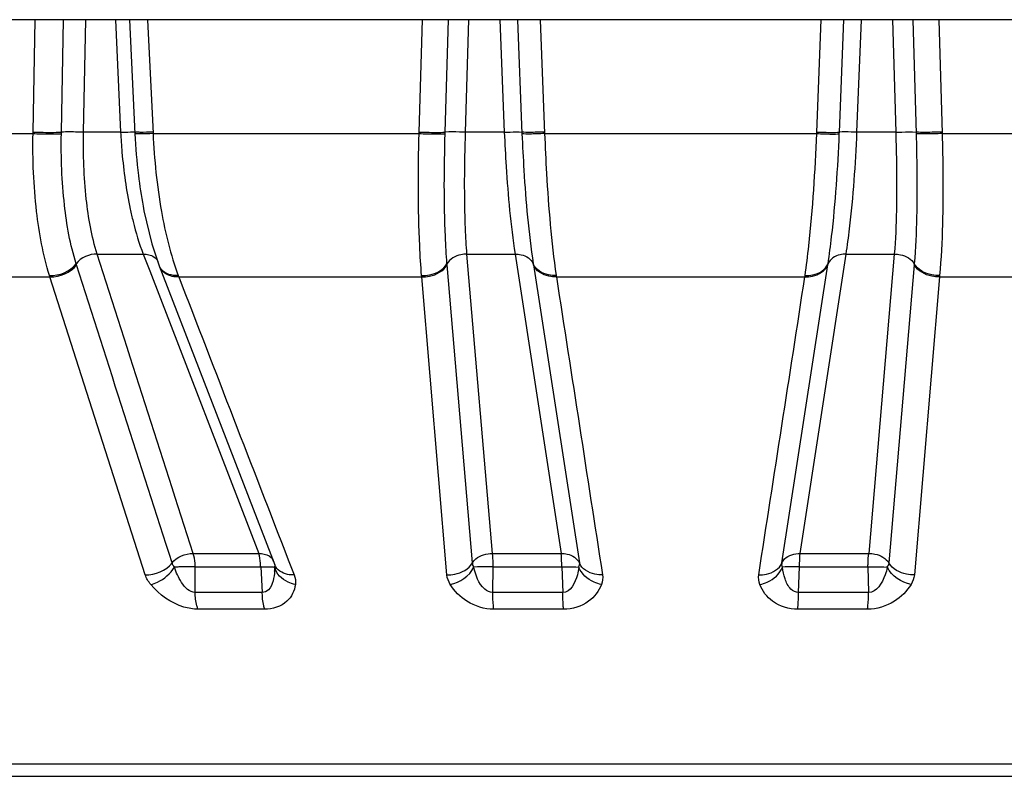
# Model space of a CAD drawing. Header units: millimetres. Extents: x 0 to 4000, y 0 to 3000.
# Tile 31 of 119: x 1566.51 to 1576.25, y 378.76 to 386.24. Entities that reach past the tile are written whole.
import ezdxf

# ---------------------------------------------------------------- set-up
doc = ezdxf.new("R2010")
doc.units = ezdxf.units.MM
doc.header["$LTSCALE"] = 219.99956
doc.layers.get('0').update_dxf_attribs({"linetype": 'CONTINUOUS'})
doc.layers.add('SUPERFICI', color=7, linetype='CONTINUOUS')

msp = doc.modelspace()

# ---------------------------------------------------------------- linework, layer by layer
at = {"color": 7, "linetype": 'CONTINUOUS'}
for p, q in [((1611.526, 386.2404), (1354.5717, 386.2404)), ((1567.7316, 384.398), (1567.7317, 384.3971)), ((1567.819, 384.0249), (1567.8917, 383.8074)), ((1567.8916, 383.8076), (1569.0349, 380.8501)), ((1560.7368, 378.7607), (1585.3609, 378.7607))]:
    msp.add_line(p, q, dxfattribs=at)
at = {"color": 9, "linetype": 'CONTINUOUS'}
for p, q in [((1566.6435, 385.1301), (1566.6652, 386.2404)), ((1566.9236, 385.1289), (1566.9452, 386.2404)), ((1567.1434, 385.128), (1567.1648, 386.2404)), ((1567.4577, 386.2404), (1567.5094, 385.128)), ((1567.5972, 386.2404), (1567.6499, 385.113)), ((1567.7769, 386.2404), (1567.8301, 385.1149)), ((1570.4627, 385.1301), (1570.4963, 386.2404)), ((1570.7203, 385.1289), (1570.7536, 386.2404)), ((1570.9218, 385.128), (1570.9549, 386.2404)), ((1571.2612, 386.2404), (1571.3045, 385.128)), ((1571.4354, 386.2404), (1571.4796, 385.113)), ((1571.6588, 386.2404), (1571.7034, 385.1149)), ((1574.3949, 385.1301), (1574.4389, 386.2404)), ((1574.6187, 385.1289), (1574.6623, 386.2404)), ((1574.7932, 385.128), (1574.8365, 386.2404)), ((1575.1428, 386.2404), (1575.1759, 385.128)), ((1575.3441, 386.2404), (1575.3779, 385.113)), ((1575.6014, 386.2404), (1575.6354, 385.1149)), ((1564.1849, 385.1149), (1566.6432, 385.1149)), ((1566.6432, 385.1149), (1566.6435, 385.1301)), ((1566.9233, 385.113), (1566.9236, 385.1289)), ((1567.8301, 385.1149), (1570.4622, 385.1149)), ((1570.4622, 385.1149), (1570.4627, 385.1301)), ((1570.7198, 385.113), (1570.7203, 385.1289)), ((1571.7034, 385.1149), (1574.3943, 385.1149)), ((1574.3943, 385.1149), (1574.3949, 385.1301)), ((1574.6181, 385.113), (1574.6187, 385.1289)), ((1575.6354, 385.1149), (1578.2676, 385.1149)), ((1567.0737, 383.8163), (1567.0699, 383.8281)), ((1570.7388, 383.8163), (1570.7378, 383.8281)), ((1570.9893, 380.8696), (1570.7388, 383.8163)), ((1571.5909, 383.8281), (1571.5927, 383.8163)), ((1571.5927, 383.8163), (1572.0468, 380.8696)), ((1574.0509, 380.8696), (1574.5049, 383.8163)), ((1574.5049, 383.8163), (1574.5068, 383.8281)), ((1575.3589, 383.8163), (1575.1084, 380.8696)), ((1575.3598, 383.8281), (1575.3589, 383.8163)), ((1564.5657, 383.6974), (1566.8108, 383.6974)), ((1566.8108, 383.6974), (1566.8064, 383.7109)), ((1567.7536, 380.7522), (1566.8108, 383.6974)), ((1568.0794, 383.7109), (1568.0844, 383.6974)), ((1568.0844, 383.6974), (1570.4882, 383.6974)), ((1570.4882, 383.6974), (1570.487, 383.7109)), ((1570.7371, 380.7522), (1570.4882, 383.6974)), ((1571.8182, 383.7109), (1571.8201, 383.6974)), ((1571.8201, 383.6974), (1574.2776, 383.6974)), ((1574.2776, 383.6974), (1574.2795, 383.7109)), ((1575.6095, 383.6974), (1575.3606, 380.7522)), ((1575.6107, 383.7109), (1575.6095, 383.6974)), ((1575.6095, 383.6974), (1578.0132, 383.6974)), ((1569.1676, 380.9015), (1569.2254, 380.7522)), ((1568.2466, 380.5789), (1568.248, 380.8305)), ((1568.895, 380.8305), (1568.9102, 380.5789)), ((1569.0332, 380.8278), (1569.0348, 380.8273)), ((1571.1897, 380.5789), (1571.196, 380.8305)), ((1571.8727, 380.8305), (1571.8836, 380.5789)), ((1574.2141, 380.5789), (1574.225, 380.8305)), ((1574.9017, 380.8305), (1574.908, 380.5789)), ((1568.9102, 380.5789), (1568.2466, 380.5789)), ((1571.8836, 380.5789), (1571.1897, 380.5789)), ((1574.908, 380.5789), (1574.2141, 380.5789)), ((1568.9343, 380.4125), (1568.2746, 380.4125)), ((1571.8904, 380.4125), (1571.2005, 380.4125)), ((1574.8971, 380.4125), (1574.2073, 380.4125)), ((1560.4074, 378.8845), (1585.6903, 378.8845))]:
    msp.add_line(p, q, dxfattribs=at)
at = {"color": 7, "linetype": 'CONTINUOUS'}
msp.add_lwpolyline([(1567.7317, 384.3971), (1567.7405, 384.3515), (1567.819, 384.0249)], dxfattribs=at)
at = {"color": 9, "linetype": 'CONTINUOUS'}
for centre, radius, start, end in [((1573.3594, 385.3935), 5.7163, 182.81186, 186.95038), ((1567.7864, 383.8082), 0.1013, 21.22434, 26.31247), ((1568.008, 383.8526), 0.1247, 201.24354, 206.93488), ((1568.9293, 380.8483), 0.1021, 21.18199, 33.57572), ((1568.3222, 380.841), 0.7127, 355.91801, 358.90442)]:
    msp.add_arc(centre, radius, start, end, dxfattribs=at)
at = {"color": 7, "linetype": 'CONTINUOUS'}
msp.add_arc((1572.6198, 385.3017), 4.9711, 186.93212, 190.47399, dxfattribs=at)
at = {"color": 9, "linetype": 'CONTINUOUS'}
for points, knots in [([(1566.8064, 383.7109), (1566.7411, 383.9166), (1566.6579, 384.3852), (1566.6386, 384.8583), (1566.6432, 385.1149)], [0, 0, 0, 0, 0.456737, 1, 1, 1, 1]), ([(1566.6432, 385.1149), (1566.6685, 385.1139), (1566.7618, 385.111), (1566.8553, 385.1099), (1566.9233, 385.113)], [0, 0, 0, 0, 0.270943, 1, 1, 1, 1]), ([(1566.6435, 385.1301), (1566.6688, 385.1291), (1566.7621, 385.1265), (1566.8556, 385.1257), (1566.9236, 385.1289)], [0, 0, 0, 0, 0.270916, 1, 1, 1, 1]), ([(1567.0699, 383.8281), (1567.0107, 384.0161), (1566.9357, 384.4451), (1566.9188, 384.8779), (1566.9233, 385.113)], [0, 0, 0, 0, 0.455954, 1, 1, 1, 1]), ([(1567.1434, 385.128), (1567.1234, 385.1288), (1567.0502, 385.1307), (1566.9769, 385.1314), (1566.9236, 385.1289)], [0, 0, 0, 0, 0.272361, 1, 1, 1, 1]), ([(1567.5094, 385.128), (1567.5422, 385.1292), (1567.5864, 385.1241), (1567.6374, 385.1361), (1567.6492, 385.1289)], [0, 0, 0, 0, 0.703863, 1, 1, 1, 1]), ([(1567.8294, 385.1301), (1567.7871, 385.1285), (1567.7312, 385.1244), (1567.673, 385.1285), (1567.6536, 385.1262), (1567.6492, 385.1289)], [0, 0, 0, 0, 0.702936, 0.913168, 1, 1, 1, 1]), ([(1567.8301, 385.1149), (1567.7879, 385.1132), (1567.732, 385.109), (1567.6737, 385.1128), (1567.6544, 385.1103), (1567.6499, 385.113)], [0, 0, 0, 0, 0.703078, 0.913288, 1, 1, 1, 1]), ([(1567.8301, 385.1149), (1567.8418, 384.8572), (1567.8912, 384.3823), (1568.0026, 383.9156), (1568.0794, 383.7109)], [0, 0, 0, 0, 0.541206, 1, 1, 1, 1]), ([(1570.487, 383.7109), (1570.4785, 383.8086), (1570.4499, 384.2761), (1570.4517, 384.7449), (1570.4622, 385.1149)], [0, 0, 0, 0, 0.209464, 1, 1, 1, 1]), ([(1570.4622, 385.1149), (1570.488, 385.1139), (1570.5738, 385.1115), (1570.6598, 385.1092), (1570.7198, 385.113)], [0, 0, 0, 0, 0.300001, 1, 1, 1, 1]), ([(1570.4627, 385.1301), (1570.4885, 385.1291), (1570.5743, 385.1269), (1570.6603, 385.125), (1570.7203, 385.1289)], [0, 0, 0, 0, 0.299967, 1, 1, 1, 1]), ([(1570.7378, 383.8281), (1570.7306, 383.9173), (1570.7064, 384.3452), (1570.7094, 384.7742), (1570.7198, 385.113)], [0, 0, 0, 0, 0.208889, 1, 1, 1, 1]), ([(1570.9218, 385.128), (1570.9016, 385.1287), (1570.8344, 385.1304), (1570.7671, 385.1319), (1570.7203, 385.1289)], [0, 0, 0, 0, 0.301165, 1, 1, 1, 1]), ([(1571.3045, 385.128), (1571.3241, 385.1287), (1571.3822, 385.1298), (1571.4407, 385.1333), (1571.479, 385.1289)], [0, 0, 0, 0, 0.337455, 1, 1, 1, 1]), ([(1571.7027, 385.1301), (1571.6777, 385.1292), (1571.6032, 385.1277), (1571.5282, 385.1232), (1571.479, 385.1289)], [0, 0, 0, 0, 0.336339, 1, 1, 1, 1]), ([(1571.7034, 385.1149), (1571.6783, 385.114), (1571.6038, 385.1123), (1571.5288, 385.1075), (1571.4796, 385.113)], [0, 0, 0, 0, 0.336389, 1, 1, 1, 1]), ([(1571.4796, 385.113), (1571.4846, 384.9925), (1571.5072, 384.5631), (1571.5435, 384.1338), (1571.5909, 383.8281)], [0, 0, 0, 0, 0.280558, 1, 1, 1, 1]), ([(1571.7034, 385.1149), (1571.7084, 384.9835), (1571.7313, 384.5144), (1571.7689, 384.0454), (1571.8182, 383.7109)], [0, 0, 0, 0, 0.280129, 1, 1, 1, 1]), ([(1574.2795, 383.7109), (1574.2939, 383.8085), (1574.3513, 384.2748), (1574.3803, 384.7442), (1574.3943, 385.1149)], [0, 0, 0, 0, 0.210032, 1, 1, 1, 1]), ([(1574.3943, 385.1149), (1574.4194, 385.114), (1574.4939, 385.1123), (1574.5689, 385.1075), (1574.6181, 385.113)], [0, 0, 0, 0, 0.336389, 1, 1, 1, 1]), ([(1574.3949, 385.1301), (1574.42, 385.1292), (1574.4945, 385.1277), (1574.5695, 385.1232), (1574.6187, 385.1289)], [0, 0, 0, 0, 0.336339, 1, 1, 1, 1]), ([(1574.5068, 383.8281), (1574.5206, 383.9171), (1574.5759, 384.3437), (1574.6041, 384.7734), (1574.6181, 385.113)], [0, 0, 0, 0, 0.209599, 1, 1, 1, 1]), ([(1574.7932, 385.128), (1574.7735, 385.1287), (1574.7155, 385.1298), (1574.657, 385.1333), (1574.6187, 385.1289)], [0, 0, 0, 0, 0.337455, 1, 1, 1, 1]), ([(1575.1759, 385.128), (1575.1961, 385.1287), (1575.2633, 385.1304), (1575.3306, 385.1319), (1575.3774, 385.1289)], [0, 0, 0, 0, 0.301165, 1, 1, 1, 1]), ([(1575.3779, 385.113), (1575.3816, 384.9926), (1575.39, 384.5643), (1575.3849, 384.135), (1575.3598, 383.8281)], [0, 0, 0, 0, 0.281263, 1, 1, 1, 1]), ([(1575.635, 385.1301), (1575.6092, 385.1291), (1575.5234, 385.1269), (1575.4374, 385.125), (1575.3774, 385.1289)], [0, 0, 0, 0, 0.299967, 1, 1, 1, 1]), ([(1575.6354, 385.1149), (1575.6097, 385.1139), (1575.5239, 385.1115), (1575.4379, 385.1092), (1575.3779, 385.113)], [0, 0, 0, 0, 0.300001, 1, 1, 1, 1]), ([(1575.6354, 385.1149), (1575.6392, 384.9836), (1575.6471, 384.5155), (1575.6399, 384.0464), (1575.6107, 383.7109)], [0, 0, 0, 0, 0.280731, 1, 1, 1, 1]), ([(1570.9352, 383.9232), (1570.9149, 383.9236), (1570.8408, 383.9172), (1570.7655, 383.875), (1570.7378, 383.8281)], [0, 0, 0, 0, 0.271552, 1, 1, 1, 1]), ([(1571.4121, 383.9232), (1571.432, 383.9236), (1571.5007, 383.9184), (1571.5723, 383.8742), (1571.5909, 383.8281)], [0, 0, 0, 0, 0.284932, 1, 1, 1, 1]), ([(1574.6855, 383.9232), (1574.6657, 383.9236), (1574.597, 383.9184), (1574.5254, 383.8742), (1574.5068, 383.8281)], [0, 0, 0, 0, 0.284932, 1, 1, 1, 1]), ([(1575.1624, 383.9232), (1575.1827, 383.9236), (1575.2569, 383.9172), (1575.3322, 383.875), (1575.3598, 383.8281)], [0, 0, 0, 0, 0.271552, 1, 1, 1, 1]), ([(1570.487, 383.7109), (1570.5127, 383.7099), (1570.6064, 383.7168), (1570.7026, 383.7689), (1570.7378, 383.8281)], [0, 0, 0, 0, 0.271854, 1, 1, 1, 1]), ([(1570.4882, 383.6974), (1570.5139, 383.6966), (1570.6078, 383.7038), (1570.7038, 383.7569), (1570.7388, 383.8163)], [0, 0, 0, 0, 0.271225, 1, 1, 1, 1]), ([(1571.8182, 383.7109), (1571.793, 383.71), (1571.7063, 383.7152), (1571.6145, 383.7699), (1571.5909, 383.8281)], [0, 0, 0, 0, 0.285809, 1, 1, 1, 1]), ([(1571.8201, 383.6974), (1571.795, 383.6966), (1571.7079, 383.7022), (1571.6163, 383.7578), (1571.5927, 383.8163)], [0, 0, 0, 0, 0.284878, 1, 1, 1, 1]), ([(1574.2776, 383.6974), (1574.3027, 383.6966), (1574.3898, 383.7022), (1574.4814, 383.7578), (1574.5049, 383.8163)], [0, 0, 0, 0, 0.284878, 1, 1, 1, 1]), ([(1574.2795, 383.7109), (1574.3046, 383.71), (1574.3914, 383.7152), (1574.4832, 383.7699), (1574.5068, 383.8281)], [0, 0, 0, 0, 0.285809, 1, 1, 1, 1]), ([(1575.6095, 383.6974), (1575.5838, 383.6966), (1575.4899, 383.7038), (1575.3939, 383.7569), (1575.3589, 383.8163)], [0, 0, 0, 0, 0.271225, 1, 1, 1, 1]), ([(1575.6107, 383.7109), (1575.585, 383.7099), (1575.4913, 383.7168), (1575.395, 383.7689), (1575.3598, 383.8281)], [0, 0, 0, 0, 0.271854, 1, 1, 1, 1]), ([(1568.0844, 383.6974), (1568.0632, 383.6967), (1567.991, 383.7003), (1567.9151, 383.7471), (1567.8964, 383.7954)], [0, 0, 0, 0, 0.290916, 1, 1, 1, 1]), ([(1570.9893, 380.8696), (1570.9982, 380.8844), (1571.0484, 380.9416), (1571.1296, 380.9651), (1571.1874, 380.9635)], [0, 0, 0, 0, 0.229986, 1, 1, 1, 1]), ([(1571.8672, 380.9635), (1571.887, 380.9641), (1571.9558, 380.9592), (1572.0277, 380.9156), (1572.0468, 380.8696)], [0, 0, 0, 0, 0.284631, 1, 1, 1, 1]), ([(1574.0509, 380.8696), (1574.0569, 380.8841), (1574.0974, 380.9435), (1574.1762, 380.965), (1574.2305, 380.9635)], [0, 0, 0, 0, 0.22502, 1, 1, 1, 1]), ([(1574.9103, 380.9635), (1574.9306, 380.9641), (1575.0048, 380.958), (1575.0803, 380.9163), (1575.1084, 380.8696)], [0, 0, 0, 0, 0.271165, 1, 1, 1, 1]), ([(1567.8075, 380.6571), (1567.8301, 380.6621), (1567.9223, 380.6958), (1568.0017, 380.7643), (1568.0417, 380.8273)], [0, 0, 0, 0, 0.23648, 1, 1, 1, 1]), ([(1568.248, 380.8305), (1568.1941, 380.8326), (1568.1252, 380.8327), (1568.0565, 380.8286), (1568.0417, 380.8273)], [0, 0, 0, 0, 0.783607, 1, 1, 1, 1]), ([(1568.2466, 380.5789), (1568.191, 380.5763), (1568.0999, 380.6791), (1568.0597, 380.7753), (1568.0417, 380.8273)], [0, 0, 0, 0, 0.502223, 1, 1, 1, 1]), ([(1568.9604, 380.832), (1568.9664, 380.832), (1568.9861, 380.8319), (1569.0058, 380.8314), (1569.0194, 380.8301)], [0, 0, 0, 0, 0.305186, 1, 1, 1, 1]), ([(1569.0194, 380.8301), (1569.0221, 380.8298), (1569.0267, 380.8292), (1569.0313, 380.8284), (1569.0332, 380.8278)], [0, 0, 0, 0, 0.579494, 1, 1, 1, 1]), ([(1569.0352, 380.8426), (1569.035, 380.8404), (1569.0337, 380.8358), (1569.0309, 380.8319), (1569.0292, 380.8301)], [0, 0, 0, 0, 0.475487, 1, 1, 1, 1]), ([(1569.0342, 380.8549), (1569.0347, 380.8529), (1569.0355, 380.8488), (1569.0355, 380.8446), (1569.0352, 380.8426)], [0, 0, 0, 0, 0.509893, 1, 1, 1, 1]), ([(1569.2381, 380.6571), (1569.2131, 380.6617), (1569.1264, 380.6875), (1569.0479, 380.763), (1569.0348, 380.8273)], [0, 0, 0, 0, 0.279375, 1, 1, 1, 1]), ([(1569.2254, 380.7522), (1569.204, 380.7512), (1569.131, 380.7543), (1569.0539, 380.8013), (1569.0349, 380.8501)], [0, 0, 0, 0, 0.291206, 1, 1, 1, 1]), ([(1570.7371, 380.7522), (1570.7628, 380.7511), (1570.8571, 380.7577), (1570.9537, 380.8102), (1570.9893, 380.8696)], [0, 0, 0, 0, 0.270776, 1, 1, 1, 1]), ([(1571.196, 380.8305), (1571.1775, 380.8312), (1571.1135, 380.8325), (1571.0492, 380.8324), (1571.0038, 380.8273)], [0, 0, 0, 0, 0.28847, 1, 1, 1, 1]), ([(1571.1897, 380.5789), (1571.1613, 380.5775), (1571.0559, 380.6362), (1571.023, 380.7495), (1571.0038, 380.8273)], [0, 0, 0, 0, 0.261879, 1, 1, 1, 1]), ([(1571.8727, 380.8305), (1571.8907, 380.8311), (1571.9472, 380.8321), (1572.0043, 380.8337), (1572.0423, 380.8273)], [0, 0, 0, 0, 0.31859, 1, 1, 1, 1]), ([(1572.0423, 380.8273), (1572.0388, 380.8018), (1572.0232, 380.7084), (1571.9584, 380.5755), (1571.8836, 380.5789)], [0, 0, 0, 0, 0.256199, 1, 1, 1, 1]), ([(1572.2658, 380.6571), (1572.2406, 380.6618), (1572.1494, 380.6899), (1572.0664, 380.7615), (1572.0423, 380.8273)], [0, 0, 0, 0, 0.2681, 1, 1, 1, 1]), ([(1572.2761, 380.7522), (1572.251, 380.7511), (1572.1634, 380.7562), (1572.0711, 380.8111), (1572.0468, 380.8696)], [0, 0, 0, 0, 0.284572, 1, 1, 1, 1]), ([(1573.8215, 380.7522), (1573.8467, 380.7511), (1573.9343, 380.7562), (1574.0266, 380.8111), (1574.0509, 380.8696)], [0, 0, 0, 0, 0.284572, 1, 1, 1, 1]), ([(1573.8319, 380.6571), (1573.8571, 380.6618), (1573.9482, 380.6899), (1574.0313, 380.7615), (1574.0554, 380.8273)], [0, 0, 0, 0, 0.2681, 1, 1, 1, 1]), ([(1574.225, 380.8305), (1574.207, 380.8311), (1574.1505, 380.8321), (1574.0934, 380.8337), (1574.0554, 380.8273)], [0, 0, 0, 0, 0.31859, 1, 1, 1, 1]), ([(1574.2141, 380.5789), (1574.1867, 380.5776), (1574.1208, 380.614), (1574.0777, 380.7131), (1574.0606, 380.789), (1574.0554, 380.8273)], [0, 0, 0, 0, 0.260481, 0.631798, 1, 1, 1, 1]), ([(1574.9017, 380.8305), (1574.9202, 380.8312), (1574.9842, 380.8325), (1575.0485, 380.8324), (1575.0939, 380.8273)], [0, 0, 0, 0, 0.28847, 1, 1, 1, 1]), ([(1575.0939, 380.8273), (1575.0875, 380.8016), (1575.0597, 380.7057), (1574.987, 380.5753), (1574.908, 380.5789)], [0, 0, 0, 0, 0.250936, 1, 1, 1, 1]), ([(1575.3606, 380.7522), (1575.3349, 380.7511), (1575.2406, 380.7577), (1575.144, 380.8102), (1575.1084, 380.8696)], [0, 0, 0, 0, 0.270776, 1, 1, 1, 1]), ([(1569.0331, 380.7902), (1569.0307, 380.7572), (1569.0206, 380.6928), (1568.9888, 380.606), (1568.9328, 380.5778), (1568.9102, 380.5789)], [0, 0, 0, 0, 0.375598, 0.743451, 1, 1, 1, 1]), ([(1568.2746, 380.4125), (1568.2272, 380.4125), (1568.0484, 380.4428), (1567.8913, 380.5553), (1567.8075, 380.6571)], [0, 0, 0, 0, 0.264241, 1, 1, 1, 1]), ([(1569.2381, 380.6571), (1569.23, 380.5958), (1569.1642, 380.4562), (1569.0124, 380.4125), (1568.9343, 380.4125)], [0, 0, 0, 0, 0.441903, 1, 1, 1, 1]), ([(1571.2005, 380.4125), (1571.1082, 380.4125), (1570.9352, 380.4654), (1570.8108, 380.5906), (1570.7699, 380.6571)], [0, 0, 0, 0, 0.54188, 1, 1, 1, 1]), ([(1572.2658, 380.6571), (1572.241, 380.5921), (1572.1402, 380.4596), (1571.9773, 380.4125), (1571.8904, 380.4125)], [0, 0, 0, 0, 0.444727, 1, 1, 1, 1]), ([(1574.2073, 380.4125), (1574.1203, 380.4125), (1573.9575, 380.4596), (1573.8567, 380.5921), (1573.8319, 380.6571)], [0, 0, 0, 0, 0.555634, 1, 1, 1, 1]), ([(1575.3278, 380.6571), (1575.2869, 380.5907), (1575.1625, 380.4654), (1574.9895, 380.4125), (1574.8971, 380.4125)], [0, 0, 0, 0, 0.457989, 1, 1, 1, 1]), ([(1568.2746, 380.4125), (1568.2703, 380.4239), (1568.2539, 380.4779), (1568.2479, 380.5346), (1568.2466, 380.5789)], [0, 0, 0, 0, 0.215032, 1, 1, 1, 1]), ([(1568.9343, 380.4125), (1568.9306, 380.4239), (1568.9164, 380.4783), (1568.9113, 380.5347), (1568.9102, 380.5789)], [0, 0, 0, 0, 0.213437, 1, 1, 1, 1]), ([(1571.2005, 380.4125), (1571.1989, 380.4241), (1571.1924, 380.4793), (1571.1902, 380.5349), (1571.1897, 380.5789)], [0, 0, 0, 0, 0.20963, 1, 1, 1, 1]), ([(1571.8904, 380.4125), (1571.8893, 380.4241), (1571.8853, 380.4794), (1571.8839, 380.535), (1571.8836, 380.5789)], [0, 0, 0, 0, 0.209028, 1, 1, 1, 1]), ([(1574.2073, 380.4125), (1574.2084, 380.4241), (1574.2124, 380.4794), (1574.2138, 380.535), (1574.2141, 380.5789)], [0, 0, 0, 0, 0.209027, 1, 1, 1, 1]), ([(1574.8971, 380.4125), (1574.8988, 380.4241), (1574.9053, 380.4793), (1574.9075, 380.5349), (1574.908, 380.5789)], [0, 0, 0, 0, 0.20963, 1, 1, 1, 1])]:
    msp.add_open_spline(points, degree=3, knots=knots, dxfattribs=at)
for points in [[(1567.2773, 383.9232), (1567.2013, 383.9249), (1567.1155, 383.8889), (1567.0699, 383.8281)], [(1567.7334, 383.9232), (1567.7519, 383.9236), (1567.7706, 383.9219), (1567.7886, 383.9175)], [(1567.7886, 383.9175), (1567.8241, 383.9089), (1567.861, 383.8858), (1567.8772, 383.8531)], [(1566.8064, 383.7109), (1566.9025, 383.7072), (1567.0118, 383.7515), (1567.0699, 383.8281)], [(1566.8108, 383.6974), (1566.9069, 383.6941), (1567.016, 383.7393), (1567.0737, 383.8163)], [(1568.0178, 380.8696), (1567.7029, 381.8518), (1567.3882, 382.834), (1567.0737, 383.8163)], [(1567.988, 383.7229), (1567.951, 383.7352), (1567.9144, 383.7613), (1567.8968, 383.7961)], [(1568.0794, 383.7109), (1568.0487, 383.7097), (1568.0171, 383.7132), (1567.988, 383.7229)], [(1568.0844, 383.6974), (1568.4453, 382.7654), (1568.8063, 381.8334), (1569.1676, 380.9015)], [(1571.8201, 383.6974), (1571.972, 382.7157), (1572.124, 381.7339), (1572.2761, 380.7522)], [(1573.8215, 380.7522), (1573.9737, 381.7339), (1574.1257, 382.7157), (1574.2776, 383.6974)], [(1568.0178, 380.8696), (1568.0639, 380.9301), (1568.1496, 380.9657), (1568.2256, 380.9635)], [(1568.8757, 380.9635), (1568.8942, 380.964), (1568.913, 380.9624), (1568.931, 380.9582)], [(1568.931, 380.9582), (1568.9631, 380.9506), (1568.9961, 380.9322), (1569.0144, 380.9047)], [(1567.7536, 380.7522), (1567.8499, 380.748), (1567.9595, 380.7929), (1568.0178, 380.8696)], [(1568.0417, 380.8273), (1568.0322, 380.8389), (1568.0193, 380.8536), (1568.0227, 380.8682)], [(1568.895, 380.8305), (1568.9168, 380.8313), (1568.9386, 380.8319), (1568.9604, 380.832)], [(1570.7699, 380.6571), (1570.8645, 380.676), (1570.9599, 380.7415), (1571.0038, 380.8273)], [(1571.0038, 380.8273), (1570.9965, 380.8393), (1570.9879, 380.8557), (1570.9942, 380.8682)], [(1572.0468, 380.8696), (1572.0489, 380.8562), (1572.0477, 380.8386), (1572.0372, 380.8301)], [(1574.0554, 380.8273), (1574.0506, 380.8401), (1574.0473, 380.8573), (1574.0554, 380.8682)], [(1575.1084, 380.8696), (1575.1071, 380.855), (1575.1015, 380.8384), (1575.0895, 380.8301)], [(1575.3278, 380.6571), (1575.2332, 380.676), (1575.1378, 380.7415), (1575.0939, 380.8273)], [(1567.8075, 380.6571), (1567.7844, 380.6852), (1567.7647, 380.7175), (1567.7536, 380.7522)], [(1569.2254, 380.7522), (1569.237, 380.7224), (1569.2423, 380.6888), (1569.2381, 380.6571)], [(1570.7699, 380.6571), (1570.7523, 380.6856), (1570.7399, 380.7188), (1570.7371, 380.7522)], [(1572.2761, 380.7522), (1572.281, 380.7207), (1572.2772, 380.6869), (1572.2658, 380.6571)], [(1573.8319, 380.6571), (1573.8205, 380.6869), (1573.8167, 380.7207), (1573.8215, 380.7522)], [(1575.3606, 380.7522), (1575.3578, 380.7188), (1575.3454, 380.6856), (1575.3278, 380.6571)]]:
    msp.add_open_spline(points, degree=3, dxfattribs=at)
at = {"layer": 'SUPERFICI', "color": 9, "linetype": 'CONTINUOUS'}
for p, q in [((1567.5094, 385.128), (1567.1434, 385.128)), ((1571.3045, 385.128), (1570.9218, 385.128)), ((1575.1759, 385.128), (1574.7932, 385.128)), ((1567.2773, 383.9232), (1567.7334, 383.9232)), ((1567.7334, 383.9232), (1567.7974, 383.7572)), ((1570.9352, 383.9232), (1571.4121, 383.9232)), ((1571.1874, 380.9635), (1570.9352, 383.9232)), ((1571.4121, 383.9232), (1571.8672, 380.9635)), ((1574.2305, 380.9635), (1574.6855, 383.9232)), ((1574.6855, 383.9232), (1575.1624, 383.9232)), ((1575.1624, 383.9232), (1574.9103, 380.9635)), ((1567.7974, 383.7572), (1568.8757, 380.9635)), ((1568.2256, 380.9635), (1568.8757, 380.9635)), ((1571.1874, 380.9635), (1571.8672, 380.9635)), ((1574.2305, 380.9635), (1574.9103, 380.9635)), ((1568.248, 380.8305), (1568.895, 380.8305)), ((1571.196, 380.8305), (1571.8727, 380.8305)), ((1574.225, 380.8305), (1574.9017, 380.8305))]:
    msp.add_line(p, q, dxfattribs=at)
for points, knots in [([(1567.2773, 383.9232), (1567.2219, 384.0992), (1567.1527, 384.5016), (1567.1383, 384.9073), (1567.1434, 385.128)], [0, 0, 0, 0, 0.455338, 1, 1, 1, 1]), ([(1567.5094, 385.128), (1567.5127, 385.0619), (1567.5302, 384.8073), (1567.5655, 384.5537), (1567.6046, 384.3687)], [0, 0, 0, 0, 0.259292, 1, 1, 1, 1]), ([(1570.9352, 383.9232), (1570.9286, 384.0066), (1570.9071, 384.4079), (1570.911, 384.8101), (1570.9218, 385.128)], [0, 0, 0, 0, 0.20833, 1, 1, 1, 1]), ([(1571.3045, 385.128), (1571.3094, 385.0149), (1571.3314, 384.6123), (1571.3664, 384.2096), (1571.4121, 383.9232)], [0, 0, 0, 0, 0.280755, 1, 1, 1, 1]), ([(1574.6855, 383.9232), (1574.6988, 384.0064), (1574.7521, 384.4064), (1574.7794, 384.8093), (1574.7932, 385.128)], [0, 0, 0, 0, 0.209115, 1, 1, 1, 1]), ([(1575.1759, 385.128), (1575.1797, 385.015), (1575.1887, 384.6134), (1575.1853, 384.2109), (1575.1624, 383.9232)], [0, 0, 0, 0, 0.281527, 1, 1, 1, 1]), ([(1567.6046, 384.3687), (1567.6133, 384.3277), (1567.6478, 384.177), (1567.6922, 384.0282), (1567.7334, 383.9232)], [0, 0, 0, 0, 0.270818, 1, 1, 1, 1]), ([(1568.248, 380.8305), (1568.2476, 380.843), (1568.2448, 380.8879), (1568.2371, 380.9331), (1568.2256, 380.9635)], [0, 0, 0, 0, 0.278008, 1, 1, 1, 1]), ([(1568.895, 380.8305), (1568.8947, 380.843), (1568.8923, 380.8878), (1568.8858, 380.9328), (1568.8757, 380.9635)], [0, 0, 0, 0, 0.278986, 1, 1, 1, 1]), ([(1571.196, 380.8305), (1571.1959, 380.843), (1571.1948, 380.8874), (1571.192, 380.9319), (1571.1874, 380.9635)], [0, 0, 0, 0, 0.281374, 1, 1, 1, 1]), ([(1571.8727, 380.8305), (1571.8726, 380.843), (1571.8719, 380.8874), (1571.8701, 380.9318), (1571.8672, 380.9635)], [0, 0, 0, 0, 0.281735, 1, 1, 1, 1]), ([(1574.225, 380.8305), (1574.2251, 380.843), (1574.2258, 380.8874), (1574.2276, 380.9318), (1574.2305, 380.9635)], [0, 0, 0, 0, 0.281735, 1, 1, 1, 1]), ([(1574.9017, 380.8305), (1574.9018, 380.843), (1574.9029, 380.8874), (1574.9057, 380.9319), (1574.9103, 380.9635)], [0, 0, 0, 0, 0.281374, 1, 1, 1, 1])]:
    msp.add_open_spline(points, degree=3, knots=knots, dxfattribs=at)
msp.add_open_spline([(1568.2256, 380.9635), (1567.9093, 381.95), (1567.5933, 382.9366), (1567.2773, 383.9232)], degree=3, dxfattribs=at)

doc.saveas('drawing.dxf')
